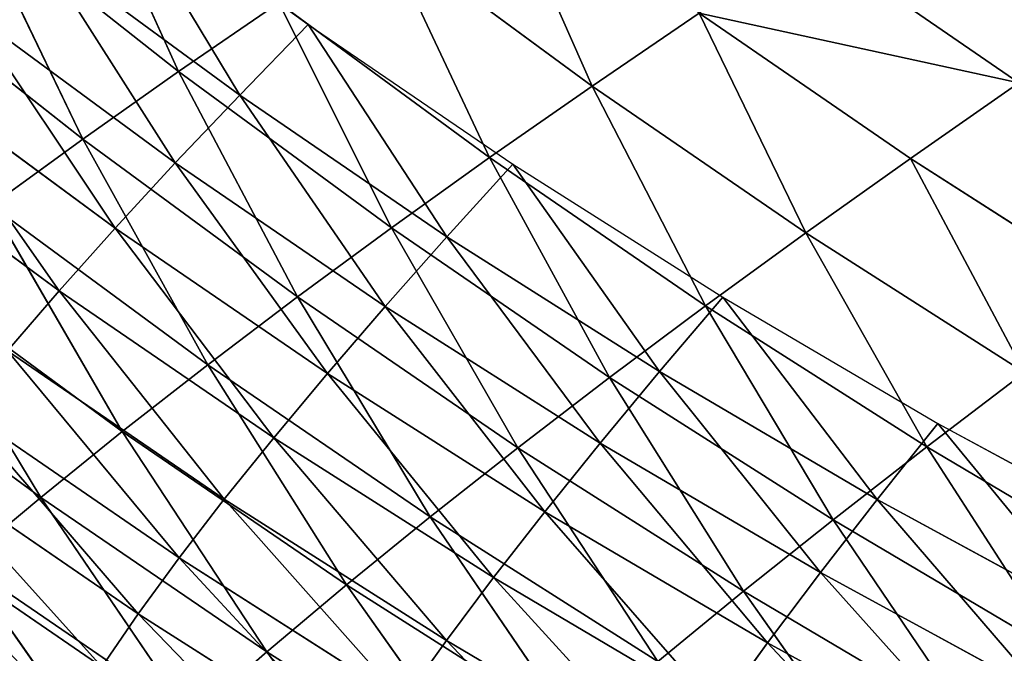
# Model space of a CAD drawing. Extents: x 0 to 605, y 0 to 400.
# Tile 51 of 256: x 82 to 105, y 48 to 63. Entities that reach past the tile are written whole.
import ezdxf

# ---------------------------------------------------------------- set-up
doc = ezdxf.new("R2010")
doc.units = 0
doc.header["$LTSCALE"] = 25.4
doc.layers.get('0').update_dxf_attribs({"linetype": 'CONTINUOUS'})

# ---------------------------------------------------------------- blocks, each defined once
blk = doc.blocks.new('ATLANTA610_-_S_STL')
at = {"color": 0}
for p, q in [((84.989, 115.994, 355.108), (81.383, 111.558, 349.976)), ((84.989, 115.994, 355.108), (81.383, 111.558, 349.976)), ((86.671, 111.598, 353.595), (81.383, 111.558, 349.976)), ((86.671, 111.598, 353.595), (81.383, 111.558, 349.976)), ((83.186, 107.239, 348.468), (81.383, 111.558, 349.976)), ((83.186, 107.239, 348.468), (81.383, 111.558, 349.976)), ((86.671, 111.598, 353.595), (83.186, 107.239, 348.468)), ((86.671, 111.598, 353.595), (83.186, 107.239, 348.468)), ((88.436, 107.298, 352.06), (86.671, 111.598, 353.595)), ((88.436, 107.298, 352.06), (86.671, 111.598, 353.595)), ((92.087, 111.639, 357.036), (88.436, 107.298, 352.06)), ((92.087, 111.639, 357.036), (88.436, 107.298, 352.06)), ((88.436, 107.298, 352.06), (83.186, 107.239, 348.468)), ((88.436, 107.298, 352.06), (83.186, 107.239, 348.468)), ((88.436, 107.298, 352.06), (85.079, 103.021, 346.939)), ((88.436, 107.298, 352.06), (85.079, 103.021, 346.939)), ((93.811, 107.358, 355.477), (88.436, 107.298, 352.06)), ((93.811, 107.358, 355.477), (88.436, 107.298, 352.06)), ((90.288, 103.098, 350.502), (88.436, 107.298, 352.06)), ((90.288, 103.098, 350.502), (88.436, 107.298, 352.06)), ((93.811, 107.358, 355.477), (90.288, 103.098, 350.502)), ((93.811, 107.358, 355.477), (90.288, 103.098, 350.502)), ((83.186, 107.239, 348.468), (78.07, 107.181, 344.706)), ((83.186, 107.239, 348.468), (78.07, 107.181, 344.706)), ((83.186, 107.239, 348.468), (80.003, 102.947, 343.206)), ((83.186, 107.239, 348.468), (80.003, 102.947, 343.206)), ((85.079, 103.021, 346.939), (83.186, 107.239, 348.468)), ((85.079, 103.021, 346.939), (83.186, 107.239, 348.468)), ((95.621, 103.176, 353.894), (90.288, 103.098, 350.502)), ((95.621, 103.176, 353.894), (90.288, 103.098, 350.502)), ((95.621, 103.176, 353.894), (92.231, 99.003, 348.92)), ((95.621, 103.176, 353.894), (92.231, 99.003, 348.92)), ((85.079, 103.021, 346.939), (80.003, 102.947, 343.206)), ((85.079, 103.021, 346.939), (80.003, 102.947, 343.206)), ((85.079, 103.021, 346.939), (82.032, 98.82, 341.684)), ((85.079, 103.021, 346.939), (82.032, 98.82, 341.684)), ((90.288, 103.098, 350.502), (85.079, 103.021, 346.939)), ((90.288, 103.098, 350.502), (85.079, 103.021, 346.939)), ((87.066, 98.91, 345.385), (85.079, 103.021, 346.939)), ((87.066, 98.91, 345.385), (85.079, 103.021, 346.939)), ((90.288, 103.098, 350.502), (87.066, 98.91, 345.385)), ((90.288, 103.098, 350.502), (87.066, 98.91, 345.385)), ((92.231, 99.003, 348.92), (90.288, 103.098, 350.502)), ((92.231, 99.003, 348.92), (90.288, 103.098, 350.502)), ((97.519, 99.097, 352.285), (92.231, 99.003, 348.92)), ((97.519, 99.097, 352.285), (92.231, 99.003, 348.92)), ((97.519, 99.097, 352.285), (94.268, 95.018, 347.312)), ((97.519, 99.097, 352.285), (94.268, 95.018, 347.312)), ((99.509, 95.128, 350.65), (97.519, 99.097, 352.285)), ((99.509, 95.128, 350.65), (97.519, 99.097, 352.285)), ((102.923, 99.194, 355.476), (99.509, 95.128, 350.65)), ((102.923, 99.194, 355.476), (99.509, 95.128, 350.65)), ((87.066, 98.91, 345.385), (82.032, 98.82, 341.684)), ((87.066, 98.91, 345.385), (82.032, 98.82, 341.684)), ((87.066, 98.91, 345.385), (84.159, 94.807, 340.138)), ((87.066, 98.91, 345.385), (84.159, 94.807, 340.138)), ((92.231, 99.003, 348.92), (87.066, 98.91, 345.385)), ((92.231, 99.003, 348.92), (87.066, 98.91, 345.385)), ((89.149, 94.911, 343.807), (87.066, 98.91, 345.385)), ((89.149, 94.911, 343.807), (87.066, 98.91, 345.385)), ((92.231, 99.003, 348.92), (89.149, 94.911, 343.807)), ((92.231, 99.003, 348.92), (89.149, 94.911, 343.807)), ((94.268, 95.018, 347.312), (92.231, 99.003, 348.92)), ((94.268, 95.018, 347.312), (92.231, 99.003, 348.92)), ((82.032, 98.82, 341.684), (84.159, 94.807, 340.138)), ((82.032, 98.82, 341.684), (84.159, 94.807, 340.138)), ((104.864, 95.24, 353.817), (99.509, 95.128, 350.65)), ((104.864, 95.24, 353.817), (99.509, 95.128, 350.65)), ((94.268, 95.018, 347.312), (89.149, 94.911, 343.807)), ((94.268, 95.018, 347.312), (89.149, 94.911, 343.807)), ((94.268, 95.018, 347.312), (91.331, 91.03, 342.202)), ((94.268, 95.018, 347.312), (91.331, 91.03, 342.202)), ((99.509, 95.128, 350.65), (94.268, 95.018, 347.312)), ((99.509, 95.128, 350.65), (94.268, 95.018, 347.312)), ((96.401, 91.15, 345.677), (94.268, 95.018, 347.312)), ((96.401, 91.15, 345.677), (94.268, 95.018, 347.312)), ((99.509, 95.128, 350.65), (96.401, 91.15, 345.677)), ((99.509, 95.128, 350.65), (96.401, 91.15, 345.677)), ((101.592, 91.273, 348.987), (99.509, 95.128, 350.65)), ((101.592, 91.273, 348.987), (99.509, 95.128, 350.65)), ((84.159, 94.807, 340.138), (79.307, 94.706, 336.31)), ((84.159, 94.807, 340.138), (79.307, 94.706, 336.31)), ((84.159, 94.807, 340.138), (81.581, 90.8, 334.775)), ((84.159, 94.807, 340.138), (81.581, 90.8, 334.775)), ((89.149, 94.911, 343.807), (84.159, 94.807, 340.138)), ((89.149, 94.911, 343.807), (84.159, 94.807, 340.138)), ((84.159, 94.807, 340.138), (86.388, 90.913, 338.567)), ((84.159, 94.807, 340.138), (86.388, 90.913, 338.567)), ((89.149, 94.911, 343.807), (86.388, 90.913, 338.567)), ((89.149, 94.911, 343.807), (86.388, 90.913, 338.567)), ((91.331, 91.03, 342.202), (89.149, 94.911, 343.807)), ((91.331, 91.03, 342.202), (89.149, 94.911, 343.807)), ((106.895, 91.4, 352.127), (101.592, 91.273, 348.987)), ((106.895, 91.4, 352.127), (101.592, 91.273, 348.987)), ((96.401, 91.15, 345.677), (91.331, 91.03, 342.202)), ((96.401, 91.15, 345.677), (91.331, 91.03, 342.202)), ((96.401, 91.15, 345.677), (93.612, 87.272, 340.569)), ((96.401, 91.15, 345.677), (93.612, 87.272, 340.569)), ((101.592, 91.273, 348.987), (96.401, 91.15, 345.677)), ((101.592, 91.273, 348.987), (96.401, 91.15, 345.677)), ((98.632, 87.404, 344.012), (96.401, 91.15, 345.677)), ((98.632, 87.404, 344.012), (96.401, 91.15, 345.677)), ((103.77, 87.539, 347.293), (101.592, 91.273, 348.987)), ((103.77, 87.539, 347.293), (101.592, 91.273, 348.987)), ((86.388, 90.913, 338.567), (81.581, 90.8, 334.775)), ((86.388, 90.913, 338.567), (81.581, 90.8, 334.775)), ((86.388, 90.913, 338.567), (83.959, 87.022, 333.213)), ((86.388, 90.913, 338.567), (83.959, 87.022, 333.213)), ((91.331, 91.03, 342.202), (86.388, 90.913, 338.567)), ((91.331, 91.03, 342.202), (86.388, 90.913, 338.567)), ((86.388, 90.913, 338.567), (88.719, 87.145, 336.968)), ((86.388, 90.913, 338.567), (88.719, 87.145, 336.968)), ((91.331, 91.03, 342.202), (88.719, 87.145, 336.968)), ((91.331, 91.03, 342.202), (88.719, 87.145, 336.968)), ((93.612, 87.272, 340.569), (91.331, 91.03, 342.202)), ((93.612, 87.272, 340.569), (91.331, 91.03, 342.202)), ((109.019, 87.678, 350.407), (103.77, 87.539, 347.293)), ((109.019, 87.678, 350.407), (103.77, 87.539, 347.293)), ((98.632, 87.404, 344.012), (93.612, 87.272, 340.569)), ((98.632, 87.404, 344.012), (93.612, 87.272, 340.569)), ((103.77, 87.539, 347.293), (98.632, 87.404, 344.012)), ((103.77, 87.539, 347.293), (98.632, 87.404, 344.012)), ((100.961, 83.787, 342.317), (98.632, 87.404, 344.012)), ((100.961, 83.787, 342.317), (98.632, 87.404, 344.012)), ((106.044, 83.932, 345.567), (103.77, 87.539, 347.293)), ((106.044, 83.932, 345.567), (103.77, 87.539, 347.293)), ((93.612, 87.272, 340.569), (88.719, 87.145, 336.968)), ((93.612, 87.272, 340.569), (88.719, 87.145, 336.968)), ((95.995, 83.646, 338.907), (93.612, 87.272, 340.569)), ((95.995, 83.646, 338.907), (93.612, 87.272, 340.569)), ((100.961, 83.787, 342.317), (95.995, 83.646, 338.907)), ((100.961, 83.787, 342.317), (95.995, 83.646, 338.907)), ((106.044, 83.932, 345.567), (100.961, 83.787, 342.317)), ((106.044, 83.932, 345.567), (100.961, 83.787, 342.317)), ((103.389, 80.303, 340.589), (100.961, 83.787, 342.317)), ((103.389, 80.303, 340.589), (100.961, 83.787, 342.317)), ((95.995, 83.646, 338.907), (91.154, 83.509, 335.341)), ((95.995, 83.646, 338.907), (91.154, 83.509, 335.341)), ((98.479, 80.154, 337.214), (95.995, 83.646, 338.907)), ((98.479, 80.154, 337.214), (95.995, 83.646, 338.907)), ((103.389, 80.303, 340.589), (98.479, 80.154, 337.214)), ((103.389, 80.303, 340.589), (98.479, 80.154, 337.214)), ((108.414, 80.457, 343.808), (103.389, 80.303, 340.589)), ((108.414, 80.457, 343.808), (103.389, 80.303, 340.589)), ((105.91, 76.958, 338.829), (103.389, 80.303, 340.589)), ((105.91, 76.958, 338.829), (103.389, 80.303, 340.589)), ((105.91, 76.958, 338.829), (101.059, 76.802, 335.488)), ((105.91, 76.958, 338.829), (101.059, 76.802, 335.488)), ((84.601, 58.171, 352.403), (79.431, 58.168, 348.857)), ((84.601, 58.171, 352.403), (79.431, 58.168, 348.857)), ((85.449, 50.749, 351.172), (84.601, 58.171, 352.403)), ((85.449, 50.749, 351.172), (84.601, 58.171, 352.403)), ((85.449, 50.749, 351.172), (80.322, 50.747, 347.655)), ((85.449, 50.749, 351.172), (80.322, 50.747, 347.655)), ((90.702, 50.752, 354.521), (85.449, 50.749, 351.172)), ((90.702, 50.752, 354.521), (85.449, 50.749, 351.172)), ((86.399, 43.365, 349.874), (85.449, 50.749, 351.172)), ((86.399, 43.365, 349.874), (85.449, 50.749, 351.172)), ((86.399, 43.365, 349.874), (81.317, 43.363, 346.389)), ((86.399, 43.365, 349.874), (81.317, 43.363, 346.389)), ((91.607, 43.368, 353.193), (86.399, 43.365, 349.874)), ((91.607, 43.368, 353.193), (86.399, 43.365, 349.874)), ((87.449, 36.023, 348.509), (86.399, 43.365, 349.874)), ((87.449, 36.023, 348.509), (86.399, 43.365, 349.874)), ((92.608, 36.026, 351.796), (91.607, 43.368, 353.193)), ((92.608, 36.026, 351.796), (91.607, 43.368, 353.193)), ((87.449, 36.023, 348.509), (82.414, 36.02, 345.058)), ((87.449, 36.023, 348.509), (82.414, 36.02, 345.058)), ((83.613, 28.723, 343.665), (82.414, 36.02, 345.058)), ((83.613, 28.723, 343.665), (82.414, 36.02, 345.058)), ((92.608, 36.026, 351.796), (87.449, 36.023, 348.509)), ((92.608, 36.026, 351.796), (87.449, 36.023, 348.509)), ((88.598, 28.725, 347.079), (87.449, 36.023, 348.509)), ((88.598, 28.725, 347.079), (87.449, 36.023, 348.509)), ((97.886, 36.029, 354.915), (92.608, 36.026, 351.796)), ((97.886, 36.029, 354.915), (92.608, 36.026, 351.796)), ((93.706, 28.728, 350.332), (92.608, 36.026, 351.796)), ((93.706, 28.728, 350.332), (92.608, 36.026, 351.796)), ((83.613, 28.723, 343.665), (78.76, 28.721, 340.093)), ((83.613, 28.723, 343.665), (78.76, 28.721, 340.093)), ((88.598, 28.725, 347.079), (83.613, 28.723, 343.665)), ((88.598, 28.725, 347.079), (83.613, 28.723, 343.665)), ((84.913, 21.475, 342.209), (83.613, 28.723, 343.665)), ((84.913, 21.475, 342.209), (83.613, 28.723, 343.665)), ((93.706, 28.728, 350.332), (88.598, 28.725, 347.079)), ((93.706, 28.728, 350.332), (88.598, 28.725, 347.079)), ((89.844, 21.477, 345.585), (88.598, 28.725, 347.079)), ((89.844, 21.477, 345.585), (88.598, 28.725, 347.079)), ((98.932, 28.731, 353.418), (93.706, 28.728, 350.332)), ((98.932, 28.731, 353.418), (93.706, 28.728, 350.332)), ((94.899, 21.479, 348.8), (93.706, 28.728, 350.332)), ((94.899, 21.479, 348.8), (93.706, 28.728, 350.332)), ((100.071, 21.482, 351.852), (98.932, 28.731, 353.418)), ((100.071, 21.482, 351.852), (98.932, 28.731, 353.418)), ((84.913, 21.475, 342.209), (80.112, 21.473, 338.678)), ((84.913, 21.475, 342.209), (80.112, 21.473, 338.678)), ((89.844, 21.477, 345.585), (84.913, 21.475, 342.209)), ((89.844, 21.477, 345.585), (84.913, 21.475, 342.209)), ((86.31, 14.28, 340.692), (84.913, 21.475, 342.209)), ((86.31, 14.28, 340.692), (84.913, 21.475, 342.209)), ((94.899, 21.479, 348.8), (89.844, 21.477, 345.585)), ((94.899, 21.479, 348.8), (89.844, 21.477, 345.585)), ((91.186, 14.282, 344.027), (89.844, 21.477, 345.585)), ((91.186, 14.282, 344.027), (89.844, 21.477, 345.585)), ((100.071, 21.482, 351.852), (94.899, 21.479, 348.8)), ((100.071, 21.482, 351.852), (94.899, 21.479, 348.8)), ((96.184, 14.283, 347.203), (94.899, 21.479, 348.8)), ((96.184, 14.283, 347.203), (94.899, 21.479, 348.8)), ((105.354, 21.485, 354.735), (100.071, 21.482, 351.852)), ((105.354, 21.485, 354.735), (100.071, 21.482, 351.852)), ((101.3, 14.285, 350.217), (100.071, 21.482, 351.852)), ((101.3, 14.285, 350.217), (100.071, 21.482, 351.852)), ((86.31, 14.28, 340.692), (81.565, 14.279, 337.204)), ((86.31, 14.28, 340.692), (81.565, 14.279, 337.204)), ((91.186, 14.282, 344.027), (86.31, 14.28, 340.692)), ((91.186, 14.282, 344.027), (86.31, 14.28, 340.692)), ((87.806, 7.142, 339.115), (86.31, 14.28, 340.692)), ((87.806, 7.142, 339.115), (86.31, 14.28, 340.692)), ((96.184, 14.283, 347.203), (91.186, 14.282, 344.027)), ((96.184, 14.283, 347.203), (91.186, 14.282, 344.027)), ((92.623, 7.143, 342.406), (91.186, 14.282, 344.027)), ((92.623, 7.143, 342.406), (91.186, 14.282, 344.027)), ((101.3, 14.285, 350.217), (96.184, 14.283, 347.203)), ((101.3, 14.285, 350.217), (96.184, 14.283, 347.203)), ((97.563, 7.144, 345.541), (96.184, 14.283, 347.203)), ((97.563, 7.144, 345.541), (96.184, 14.283, 347.203)), ((106.526, 14.288, 353.065), (101.3, 14.285, 350.217)), ((106.526, 14.288, 353.065), (101.3, 14.285, 350.217)), ((102.619, 7.146, 348.515), (101.3, 14.285, 350.217)), ((102.619, 7.146, 348.515), (101.3, 14.285, 350.217)), ((87.806, 7.142, 339.115), (83.118, 7.142, 335.671)), ((87.806, 7.142, 339.115), (83.118, 7.142, 335.671)), ((92.623, 7.143, 342.406), (87.806, 7.142, 339.115)), ((92.623, 7.143, 342.406), (87.806, 7.142, 339.115)), ((89.397, 0.066, 337.477), (87.806, 7.142, 339.115)), ((89.397, 0.066, 337.477), (87.806, 7.142, 339.115)), ((97.563, 7.144, 345.541), (92.623, 7.143, 342.406)), ((97.563, 7.144, 345.541), (92.623, 7.143, 342.406)), ((94.154, 0.066, 340.723), (92.623, 7.143, 342.406)), ((94.154, 0.066, 340.723), (92.623, 7.143, 342.406)), ((102.619, 7.146, 348.515), (97.563, 7.144, 345.541)), ((102.619, 7.146, 348.515), (97.563, 7.144, 345.541)), ((99.032, 0.066, 343.814), (97.563, 7.144, 345.541)), ((99.032, 0.066, 343.814), (97.563, 7.144, 345.541)), ((107.786, 7.147, 351.326), (102.619, 7.146, 348.515)), ((107.786, 7.147, 351.326), (102.619, 7.146, 348.515)), ((104.026, 0.066, 346.747), (102.619, 7.146, 348.515)), ((104.026, 0.066, 346.747), (102.619, 7.146, 348.515)), ((84.77, 0.066, 334.081), (89.397, 0.066, 337.477)), ((89.397, 0.066, 337.477), (94.154, 0.066, 340.723)), ((94.154, 0.066, 340.723), (99.032, 0.066, 343.814)), ((99.032, 0.066, 343.814), (104.026, 0.066, 346.747)), ((104.026, 0.066, 346.747), (109.131, 0.066, 349.518))]:
    blk.add_line(p, q, dxfattribs=at)
mesh = blk.add_polyface(dxfattribs=at)
corners = [(83.658, 118.723, 355.796), (79.665, 115.975, 351.464), (79.083, 118.724, 352.67)]
mesh.append_faces([[corners[k] for k in face] for face in [(0, 1, 2)]], dxfattribs={"color": 0})
mesh = blk.add_polyface(dxfattribs=at)
corners = [(84.989, 115.994, 355.108), (79.665, 115.975, 351.464), (83.658, 118.723, 355.796)]
mesh.append_faces([[corners[k] for k in face] for face in [(0, 1, 2)]], dxfattribs={"color": 0})
mesh = blk.add_polyface(dxfattribs=at)
corners = [(84.989, 115.994, 355.108), (81.383, 111.558, 349.976), (79.665, 115.975, 351.464)]
mesh.append_faces([[corners[k] for k in face] for face in [(0, 1, 2)]], dxfattribs={"color": 0})
mesh = blk.add_polyface(dxfattribs=at)
corners = [(86.671, 111.598, 353.595), (81.383, 111.558, 349.976), (84.989, 115.994, 355.108)]
mesh.append_faces([[corners[k] for k in face] for face in [(0, 1, 2)]], dxfattribs={"color": 0})
mesh = blk.add_polyface(dxfattribs=at)
corners = [(83.186, 107.239, 348.468), (78.07, 107.181, 344.706), (81.383, 111.558, 349.976)]
mesh.append_faces([[corners[k] for k in face] for face in [(0, 1, 2)]], dxfattribs={"color": 0})
mesh = blk.add_polyface(dxfattribs=at)
corners = [(86.671, 111.598, 353.595), (83.186, 107.239, 348.468), (81.383, 111.558, 349.976)]
mesh.append_faces([[corners[k] for k in face] for face in [(0, 1, 2)]], dxfattribs={"color": 0})
mesh = blk.add_polyface(dxfattribs=at)
corners = [(88.436, 107.298, 352.06), (83.186, 107.239, 348.468), (86.671, 111.598, 353.595)]
mesh.append_faces([[corners[k] for k in face] for face in [(0, 1, 2)]], dxfattribs={"color": 0})
mesh = blk.add_polyface(dxfattribs=at)
corners = [(92.087, 111.639, 357.036), (88.436, 107.298, 352.06), (86.671, 111.598, 353.595)]
mesh.append_faces([[corners[k] for k in face] for face in [(0, 1, 2)]], dxfattribs={"color": 0})
mesh = blk.add_polyface(dxfattribs=at)
corners = [(93.811, 107.358, 355.477), (88.436, 107.298, 352.06), (92.087, 111.639, 357.036)]
mesh.append_faces([[corners[k] for k in face] for face in [(0, 1, 2)]], dxfattribs={"color": 0})
mesh = blk.add_polyface(dxfattribs=at)
corners = [(88.436, 107.298, 352.06), (85.079, 103.021, 346.939), (83.186, 107.239, 348.468)]
mesh.append_faces([[corners[k] for k in face] for face in [(0, 1, 2)]], dxfattribs={"color": 0})
mesh = blk.add_polyface(dxfattribs=at)
corners = [(90.288, 103.098, 350.502), (85.079, 103.021, 346.939), (88.436, 107.298, 352.06)]
mesh.append_faces([[corners[k] for k in face] for face in [(0, 1, 2)]], dxfattribs={"color": 0})
mesh = blk.add_polyface(dxfattribs=at)
corners = [(93.811, 107.358, 355.477), (90.288, 103.098, 350.502), (88.436, 107.298, 352.06)]
mesh.append_faces([[corners[k] for k in face] for face in [(0, 1, 2)]], dxfattribs={"color": 0})
mesh = blk.add_polyface(dxfattribs=at)
corners = [(95.621, 103.176, 353.894), (90.288, 103.098, 350.502), (93.811, 107.358, 355.477)]
mesh.append_faces([[corners[k] for k in face] for face in [(0, 1, 2)]], dxfattribs={"color": 0})
mesh = blk.add_polyface(dxfattribs=at)
corners = [(83.186, 107.239, 348.468), (80.003, 102.947, 343.206), (78.07, 107.181, 344.706)]
mesh.append_faces([[corners[k] for k in face] for face in [(0, 1, 2)]], dxfattribs={"color": 0})
mesh = blk.add_polyface(dxfattribs=at)
corners = [(85.079, 103.021, 346.939), (80.003, 102.947, 343.206), (83.186, 107.239, 348.468)]
mesh.append_faces([[corners[k] for k in face] for face in [(0, 1, 2)]], dxfattribs={"color": 0})
mesh = blk.add_polyface(dxfattribs=at)
corners = [(95.621, 103.176, 353.894), (92.231, 99.003, 348.92), (90.288, 103.098, 350.502)]
mesh.append_faces([[corners[k] for k in face] for face in [(0, 1, 2)]], dxfattribs={"color": 0})
mesh = blk.add_polyface(dxfattribs=at)
corners = [(97.519, 99.097, 352.285), (92.231, 99.003, 348.92), (95.621, 103.176, 353.894)]
mesh.append_faces([[corners[k] for k in face] for face in [(0, 1, 2)]], dxfattribs={"color": 0})
mesh = blk.add_polyface(dxfattribs=at)
corners = [(85.079, 103.021, 346.939), (82.032, 98.82, 341.684), (80.003, 102.947, 343.206)]
mesh.append_faces([[corners[k] for k in face] for face in [(0, 1, 2)]], dxfattribs={"color": 0})
mesh = blk.add_polyface(dxfattribs=at)
corners = [(87.066, 98.91, 345.385), (82.032, 98.82, 341.684), (85.079, 103.021, 346.939)]
mesh.append_faces([[corners[k] for k in face] for face in [(0, 1, 2)]], dxfattribs={"color": 0})
mesh = blk.add_polyface(dxfattribs=at)
corners = [(90.288, 103.098, 350.502), (87.066, 98.91, 345.385), (85.079, 103.021, 346.939)]
mesh.append_faces([[corners[k] for k in face] for face in [(0, 1, 2)]], dxfattribs={"color": 0})
mesh = blk.add_polyface(dxfattribs=at)
corners = [(92.231, 99.003, 348.92), (87.066, 98.91, 345.385), (90.288, 103.098, 350.502)]
mesh.append_faces([[corners[k] for k in face] for face in [(0, 1, 2)]], dxfattribs={"color": 0})
mesh = blk.add_polyface(dxfattribs=at)
corners = [(97.519, 99.097, 352.285), (94.268, 95.018, 347.312), (92.231, 99.003, 348.92)]
mesh.append_faces([[corners[k] for k in face] for face in [(0, 1, 2)]], dxfattribs={"color": 0})
mesh = blk.add_polyface(dxfattribs=at)
corners = [(99.509, 95.128, 350.65), (94.268, 95.018, 347.312), (97.519, 99.097, 352.285)]
mesh.append_faces([[corners[k] for k in face] for face in [(0, 1, 2)]], dxfattribs={"color": 0})
mesh = blk.add_polyface(dxfattribs=at)
corners = [(102.923, 99.194, 355.476), (99.509, 95.128, 350.65), (97.519, 99.097, 352.285)]
mesh.append_faces([[corners[k] for k in face] for face in [(0, 1, 2)]], dxfattribs={"color": 0})
mesh = blk.add_polyface(dxfattribs=at)
corners = [(104.864, 95.24, 353.817), (99.509, 95.128, 350.65), (102.923, 99.194, 355.476)]
mesh.append_faces([[corners[k] for k in face] for face in [(0, 1, 2)]], dxfattribs={"color": 0})
mesh = blk.add_polyface(dxfattribs=at)
corners = [(87.066, 98.91, 345.385), (84.159, 94.807, 340.138), (82.032, 98.82, 341.684)]
mesh.append_faces([[corners[k] for k in face] for face in [(0, 1, 2)]], dxfattribs={"color": 0})
mesh = blk.add_polyface(dxfattribs=at)
corners = [(89.149, 94.911, 343.807), (84.159, 94.807, 340.138), (87.066, 98.91, 345.385)]
mesh.append_faces([[corners[k] for k in face] for face in [(0, 1, 2)]], dxfattribs={"color": 0})
mesh = blk.add_polyface(dxfattribs=at)
corners = [(92.231, 99.003, 348.92), (89.149, 94.911, 343.807), (87.066, 98.91, 345.385)]
mesh.append_faces([[corners[k] for k in face] for face in [(0, 1, 2)]], dxfattribs={"color": 0})
mesh = blk.add_polyface(dxfattribs=at)
corners = [(94.268, 95.018, 347.312), (89.149, 94.911, 343.807), (92.231, 99.003, 348.92)]
mesh.append_faces([[corners[k] for k in face] for face in [(0, 1, 2)]], dxfattribs={"color": 0})
mesh = blk.add_polyface(dxfattribs=at)
corners = [(84.159, 94.807, 340.138), (79.307, 94.706, 336.31), (82.032, 98.82, 341.684)]
mesh.append_faces([[corners[k] for k in face] for face in [(0, 1, 2)]], dxfattribs={"color": 0})
mesh = blk.add_polyface(dxfattribs=at)
corners = [(104.864, 95.24, 353.817), (101.592, 91.273, 348.987), (99.509, 95.128, 350.65), (106.895, 91.4, 352.127)]
mesh.append_faces([[corners[k] for k in face] for face in [(0, 1, 2), (1, 0, 3)]], dxfattribs={"vtx0": -1, "color": 0})
mesh = blk.add_polyface(dxfattribs=at)
corners = [(94.268, 95.018, 347.312), (91.331, 91.03, 342.202), (89.149, 94.911, 343.807)]
mesh.append_faces([[corners[k] for k in face] for face in [(0, 1, 2)]], dxfattribs={"color": 0})
mesh = blk.add_polyface(dxfattribs=at)
corners = [(96.401, 91.15, 345.677), (91.331, 91.03, 342.202), (94.268, 95.018, 347.312)]
mesh.append_faces([[corners[k] for k in face] for face in [(0, 1, 2)]], dxfattribs={"color": 0})
mesh = blk.add_polyface(dxfattribs=at)
corners = [(99.509, 95.128, 350.65), (96.401, 91.15, 345.677), (94.268, 95.018, 347.312)]
mesh.append_faces([[corners[k] for k in face] for face in [(0, 1, 2)]], dxfattribs={"color": 0})
mesh = blk.add_polyface(dxfattribs=at)
corners = [(101.592, 91.273, 348.987), (96.401, 91.15, 345.677), (99.509, 95.128, 350.65)]
mesh.append_faces([[corners[k] for k in face] for face in [(0, 1, 2)]], dxfattribs={"color": 0})
mesh = blk.add_polyface(dxfattribs=at)
corners = [(84.159, 94.807, 340.138), (81.581, 90.8, 334.775), (79.307, 94.706, 336.31)]
mesh.append_faces([[corners[k] for k in face] for face in [(0, 1, 2)]], dxfattribs={"color": 0})
mesh = blk.add_polyface(dxfattribs=at)
corners = [(86.388, 90.913, 338.567), (81.581, 90.8, 334.775), (84.159, 94.807, 340.138)]
mesh.append_faces([[corners[k] for k in face] for face in [(0, 1, 2)]], dxfattribs={"color": 0})
mesh = blk.add_polyface(dxfattribs=at)
corners = [(89.149, 94.911, 343.807), (86.388, 90.913, 338.567), (84.159, 94.807, 340.138)]
mesh.append_faces([[corners[k] for k in face] for face in [(0, 1, 2)]], dxfattribs={"color": 0})
mesh = blk.add_polyface(dxfattribs=at)
corners = [(91.331, 91.03, 342.202), (86.388, 90.913, 338.567), (89.149, 94.911, 343.807)]
mesh.append_faces([[corners[k] for k in face] for face in [(0, 1, 2)]], dxfattribs={"color": 0})
mesh = blk.add_polyface(dxfattribs=at)
corners = [(106.895, 91.4, 352.127), (103.77, 87.539, 347.293), (101.592, 91.273, 348.987), (109.019, 87.678, 350.407)]
mesh.append_faces([[corners[k] for k in face] for face in [(0, 1, 2), (1, 0, 3)]], dxfattribs={"vtx0": -1, "color": 0})
mesh = blk.add_polyface(dxfattribs=at)
corners = [(96.401, 91.15, 345.677), (93.612, 87.272, 340.569), (91.331, 91.03, 342.202)]
mesh.append_faces([[corners[k] for k in face] for face in [(0, 1, 2)]], dxfattribs={"color": 0})
mesh = blk.add_polyface(dxfattribs=at)
corners = [(98.632, 87.404, 344.012), (93.612, 87.272, 340.569), (96.401, 91.15, 345.677)]
mesh.append_faces([[corners[k] for k in face] for face in [(0, 1, 2)]], dxfattribs={"color": 0})
mesh = blk.add_polyface(dxfattribs=at)
corners = [(101.592, 91.273, 348.987), (98.632, 87.404, 344.012), (96.401, 91.15, 345.677), (103.77, 87.539, 347.293)]
mesh.append_faces([[corners[k] for k in face] for face in [(0, 1, 2), (1, 0, 3)]], dxfattribs={"vtx0": -1, "color": 0})
mesh = blk.add_polyface(dxfattribs=at)
corners = [(86.388, 90.913, 338.567), (83.959, 87.022, 333.213), (81.581, 90.8, 334.775)]
mesh.append_faces([[corners[k] for k in face] for face in [(0, 1, 2)]], dxfattribs={"color": 0})
mesh = blk.add_polyface(dxfattribs=at)
corners = [(88.719, 87.145, 336.968), (83.959, 87.022, 333.213), (86.388, 90.913, 338.567)]
mesh.append_faces([[corners[k] for k in face] for face in [(0, 1, 2)]], dxfattribs={"color": 0})
mesh = blk.add_polyface(dxfattribs=at)
corners = [(91.331, 91.03, 342.202), (88.719, 87.145, 336.968), (86.388, 90.913, 338.567)]
mesh.append_faces([[corners[k] for k in face] for face in [(0, 1, 2)]], dxfattribs={"color": 0})
mesh = blk.add_polyface(dxfattribs=at)
corners = [(93.612, 87.272, 340.569), (88.719, 87.145, 336.968), (91.331, 91.03, 342.202)]
mesh.append_faces([[corners[k] for k in face] for face in [(0, 1, 2)]], dxfattribs={"color": 0})
mesh = blk.add_polyface(dxfattribs=at)
corners = [(109.019, 87.678, 350.407), (106.044, 83.932, 345.567), (103.77, 87.539, 347.293), (111.236, 84.082, 348.653)]
mesh.append_faces([[corners[k] for k in face] for face in [(0, 1, 2), (1, 0, 3)]], dxfattribs={"vtx0": -1, "color": 0})
mesh = blk.add_polyface(dxfattribs=at)
corners = [(98.632, 87.404, 344.012), (95.995, 83.646, 338.907), (93.612, 87.272, 340.569), (100.961, 83.787, 342.317)]
mesh.append_faces([[corners[k] for k in face] for face in [(0, 1, 2), (1, 0, 3)]], dxfattribs={"vtx0": -1, "color": 0})
mesh = blk.add_polyface(dxfattribs=at)
corners = [(103.77, 87.539, 347.293), (100.961, 83.787, 342.317), (98.632, 87.404, 344.012), (106.044, 83.932, 345.567)]
mesh.append_faces([[corners[k] for k in face] for face in [(0, 1, 2), (1, 0, 3)]], dxfattribs={"vtx0": -1, "color": 0})
mesh = blk.add_polyface(dxfattribs=at)
corners = [(93.612, 87.272, 340.569), (91.154, 83.509, 335.341), (88.719, 87.145, 336.968), (95.995, 83.646, 338.907)]
mesh.append_faces([[corners[k] for k in face] for face in [(0, 1, 2), (1, 0, 3)]], dxfattribs={"vtx0": -1, "color": 0})
mesh = blk.add_polyface(dxfattribs=at)
corners = [(100.961, 83.787, 342.317), (98.479, 80.154, 337.214), (95.995, 83.646, 338.907), (103.389, 80.303, 340.589)]
mesh.append_faces([[corners[k] for k in face] for face in [(0, 1, 2), (1, 0, 3)]], dxfattribs={"vtx0": -1, "color": 0})
mesh = blk.add_polyface(dxfattribs=at)
corners = [(106.044, 83.932, 345.567), (103.389, 80.303, 340.589), (100.961, 83.787, 342.317), (108.414, 80.457, 343.808)]
mesh.append_faces([[corners[k] for k in face] for face in [(0, 1, 2), (1, 0, 3)]], dxfattribs={"vtx0": -1, "color": 0})
mesh = blk.add_polyface(dxfattribs=at)
corners = [(95.995, 83.646, 338.907), (93.691, 80.01, 333.685), (91.154, 83.509, 335.341), (98.479, 80.154, 337.214)]
mesh.append_faces([[corners[k] for k in face] for face in [(0, 1, 2), (1, 0, 3)]], dxfattribs={"vtx0": -1, "color": 0})
mesh = blk.add_polyface(dxfattribs=at)
corners = [(77.965, 73.107, 351.065), (82.671, 80.617, 355.69), (77.391, 80.615, 352.07), (83.211, 73.109, 354.663)]
mesh.append_faces([[corners[k] for k in face] for face in [(0, 1, 2), (1, 0, 3)]], dxfattribs={"vtx0": -1, "color": 0})
mesh = blk.add_polyface(dxfattribs=at)
corners = [(98.479, 80.154, 337.214), (105.91, 76.958, 338.829), (101.059, 76.802, 335.488), (103.389, 80.303, 340.589)]
mesh.append_faces([[corners[k] for k in face] for face in [(0, 1, 2), (1, 0, 3)]], dxfattribs={"vtx0": -1, "color": 0})
mesh = blk.add_polyface(dxfattribs=at)
corners = [(108.414, 80.457, 343.808), (105.91, 76.958, 338.829), (103.389, 80.303, 340.589), (110.875, 77.119, 342.015)]
mesh.append_faces([[corners[k] for k in face] for face in [(0, 1, 2), (1, 0, 3)]], dxfattribs={"vtx0": -1, "color": 0})
mesh = blk.add_polyface(dxfattribs=at)
corners = [(101.059, 76.802, 335.488), (108.52, 73.754, 337.035), (103.73, 73.594, 333.731), (105.91, 76.958, 338.829)]
mesh.append_faces([[corners[k] for k in face] for face in [(0, 1, 2), (1, 0, 3)]], dxfattribs={"vtx0": -1, "color": 0})
mesh = blk.add_polyface(dxfattribs=at)
corners = [(78.645, 65.623, 349.994), (83.211, 73.109, 354.663), (77.965, 73.107, 351.065), (83.855, 65.625, 353.567)]
mesh.append_faces([[corners[k] for k in face] for face in [(0, 1, 2), (1, 0, 3)]], dxfattribs={"vtx0": -1, "color": 0})
mesh = blk.add_polyface(dxfattribs=at)
corners = [(79.431, 58.168, 348.857), (83.855, 65.625, 353.567), (78.645, 65.623, 349.994), (84.601, 58.171, 352.403)]
mesh.append_faces([[corners[k] for k in face] for face in [(0, 1, 2), (1, 0, 3)]], dxfattribs={"vtx0": -1, "color": 0})
mesh = blk.add_polyface(dxfattribs=at)
corners = [(80.322, 50.747, 347.655), (84.601, 58.171, 352.403), (79.431, 58.168, 348.857), (85.449, 50.749, 351.172)]
mesh.append_faces([[corners[k] for k in face] for face in [(0, 1, 2), (1, 0, 3)]], dxfattribs={"vtx0": -1, "color": 0})
mesh = blk.add_polyface(dxfattribs=at)
corners = [(85.449, 50.749, 351.172), (89.896, 58.173, 355.78), (84.601, 58.171, 352.403), (90.702, 50.752, 354.521)]
mesh.append_faces([[corners[k] for k in face] for face in [(0, 1, 2), (1, 0, 3)]], dxfattribs={"vtx0": -1, "color": 0})
mesh = blk.add_polyface(dxfattribs=at)
corners = [(81.317, 43.363, 346.389), (85.449, 50.749, 351.172), (80.322, 50.747, 347.655), (86.399, 43.365, 349.874)]
mesh.append_faces([[corners[k] for k in face] for face in [(0, 1, 2), (1, 0, 3)]], dxfattribs={"vtx0": -1, "color": 0})
mesh = blk.add_polyface(dxfattribs=at)
corners = [(86.399, 43.365, 349.874), (90.702, 50.752, 354.521), (85.449, 50.749, 351.172), (91.607, 43.368, 353.193)]
mesh.append_faces([[corners[k] for k in face] for face in [(0, 1, 2), (1, 0, 3)]], dxfattribs={"vtx0": -1, "color": 0})
mesh = blk.add_polyface(dxfattribs=at)
corners = [(82.414, 36.02, 345.058), (86.399, 43.365, 349.874), (81.317, 43.363, 346.389), (87.449, 36.023, 348.509)]
mesh.append_faces([[corners[k] for k in face] for face in [(0, 1, 2), (1, 0, 3)]], dxfattribs={"vtx0": -1, "color": 0})
mesh = blk.add_polyface(dxfattribs=at)
corners = [(87.449, 36.023, 348.509), (91.607, 43.368, 353.193), (86.399, 43.365, 349.874), (92.608, 36.026, 351.796)]
mesh.append_faces([[corners[k] for k in face] for face in [(0, 1, 2), (1, 0, 3)]], dxfattribs={"vtx0": -1, "color": 0})
mesh = blk.add_polyface(dxfattribs=at)
corners = [(92.608, 36.026, 351.796), (96.932, 43.372, 356.342), (91.607, 43.368, 353.193), (97.886, 36.029, 354.915)]
mesh.append_faces([[corners[k] for k in face] for face in [(0, 1, 2), (1, 0, 3)]], dxfattribs={"vtx0": -1, "color": 0})
mesh = blk.add_polyface(dxfattribs=at)
corners = [(78.76, 28.721, 340.093), (82.414, 36.02, 345.058), (77.511, 36.018, 341.448), (83.613, 28.723, 343.665)]
mesh.append_faces([[corners[k] for k in face] for face in [(0, 1, 2), (1, 0, 3)]], dxfattribs={"vtx0": -1, "color": 0})
mesh = blk.add_polyface(dxfattribs=at)
corners = [(83.613, 28.723, 343.665), (87.449, 36.023, 348.509), (82.414, 36.02, 345.058), (88.598, 28.725, 347.079)]
mesh.append_faces([[corners[k] for k in face] for face in [(0, 1, 2), (1, 0, 3)]], dxfattribs={"vtx0": -1, "color": 0})
mesh = blk.add_polyface(dxfattribs=at)
corners = [(88.598, 28.725, 347.079), (92.608, 36.026, 351.796), (87.449, 36.023, 348.509), (93.706, 28.728, 350.332)]
mesh.append_faces([[corners[k] for k in face] for face in [(0, 1, 2), (1, 0, 3)]], dxfattribs={"vtx0": -1, "color": 0})
mesh = blk.add_polyface(dxfattribs=at)
corners = [(93.706, 28.728, 350.332), (97.886, 36.029, 354.915), (92.608, 36.026, 351.796), (98.932, 28.731, 353.418)]
mesh.append_faces([[corners[k] for k in face] for face in [(0, 1, 2), (1, 0, 3)]], dxfattribs={"vtx0": -1, "color": 0})
mesh = blk.add_polyface(dxfattribs=at)
corners = [(80.112, 21.473, 338.678), (83.613, 28.723, 343.665), (78.76, 28.721, 340.093), (84.913, 21.475, 342.209)]
mesh.append_faces([[corners[k] for k in face] for face in [(0, 1, 2), (1, 0, 3)]], dxfattribs={"vtx0": -1, "color": 0})
mesh = blk.add_polyface(dxfattribs=at)
corners = [(84.913, 21.475, 342.209), (88.598, 28.725, 347.079), (83.613, 28.723, 343.665), (89.844, 21.477, 345.585)]
mesh.append_faces([[corners[k] for k in face] for face in [(0, 1, 2), (1, 0, 3)]], dxfattribs={"vtx0": -1, "color": 0})
mesh = blk.add_polyface(dxfattribs=at)
corners = [(89.844, 21.477, 345.585), (93.706, 28.728, 350.332), (88.598, 28.725, 347.079), (94.899, 21.479, 348.8)]
mesh.append_faces([[corners[k] for k in face] for face in [(0, 1, 2), (1, 0, 3)]], dxfattribs={"vtx0": -1, "color": 0})
mesh = blk.add_polyface(dxfattribs=at)
corners = [(94.899, 21.479, 348.8), (98.932, 28.731, 353.418), (93.706, 28.728, 350.332), (100.071, 21.482, 351.852)]
mesh.append_faces([[corners[k] for k in face] for face in [(0, 1, 2), (1, 0, 3)]], dxfattribs={"vtx0": -1, "color": 0})
mesh = blk.add_polyface(dxfattribs=at)
corners = [(100.071, 21.482, 351.852), (104.269, 28.734, 356.334), (98.932, 28.731, 353.418), (105.354, 21.485, 354.735)]
mesh.append_faces([[corners[k] for k in face] for face in [(0, 1, 2), (1, 0, 3)]], dxfattribs={"vtx0": -1, "color": 0})
mesh = blk.add_polyface(dxfattribs=at)
corners = [(81.565, 14.279, 337.204), (84.913, 21.475, 342.209), (80.112, 21.473, 338.678), (86.31, 14.28, 340.692)]
mesh.append_faces([[corners[k] for k in face] for face in [(0, 1, 2), (1, 0, 3)]], dxfattribs={"vtx0": -1, "color": 0})
mesh = blk.add_polyface(dxfattribs=at)
corners = [(86.31, 14.28, 340.692), (89.844, 21.477, 345.585), (84.913, 21.475, 342.209), (91.186, 14.282, 344.027)]
mesh.append_faces([[corners[k] for k in face] for face in [(0, 1, 2), (1, 0, 3)]], dxfattribs={"vtx0": -1, "color": 0})
mesh = blk.add_polyface(dxfattribs=at)
corners = [(91.186, 14.282, 344.027), (94.899, 21.479, 348.8), (89.844, 21.477, 345.585), (96.184, 14.283, 347.203)]
mesh.append_faces([[corners[k] for k in face] for face in [(0, 1, 2), (1, 0, 3)]], dxfattribs={"vtx0": -1, "color": 0})
mesh = blk.add_polyface(dxfattribs=at)
corners = [(96.184, 14.283, 347.203), (100.071, 21.482, 351.852), (94.899, 21.479, 348.8), (101.3, 14.285, 350.217)]
mesh.append_faces([[corners[k] for k in face] for face in [(0, 1, 2), (1, 0, 3)]], dxfattribs={"vtx0": -1, "color": 0})
mesh = blk.add_polyface(dxfattribs=at)
corners = [(101.3, 14.285, 350.217), (105.354, 21.485, 354.735), (100.071, 21.482, 351.852), (106.526, 14.288, 353.065)]
mesh.append_faces([[corners[k] for k in face] for face in [(0, 1, 2), (1, 0, 3)]], dxfattribs={"vtx0": -1, "color": 0})
mesh = blk.add_polyface(dxfattribs=at)
corners = [(83.118, 7.142, 335.671), (86.31, 14.28, 340.692), (81.565, 14.279, 337.204), (87.806, 7.142, 339.115)]
mesh.append_faces([[corners[k] for k in face] for face in [(0, 1, 2), (1, 0, 3)]], dxfattribs={"vtx0": -1, "color": 0})
mesh = blk.add_polyface(dxfattribs=at)
corners = [(87.806, 7.142, 339.115), (91.186, 14.282, 344.027), (86.31, 14.28, 340.692), (92.623, 7.143, 342.406)]
mesh.append_faces([[corners[k] for k in face] for face in [(0, 1, 2), (1, 0, 3)]], dxfattribs={"vtx0": -1, "color": 0})
mesh = blk.add_polyface(dxfattribs=at)
corners = [(92.623, 7.143, 342.406), (96.184, 14.283, 347.203), (91.186, 14.282, 344.027), (97.563, 7.144, 345.541)]
mesh.append_faces([[corners[k] for k in face] for face in [(0, 1, 2), (1, 0, 3)]], dxfattribs={"vtx0": -1, "color": 0})
mesh = blk.add_polyface(dxfattribs=at)
corners = [(97.563, 7.144, 345.541), (101.3, 14.285, 350.217), (96.184, 14.283, 347.203), (102.619, 7.146, 348.515)]
mesh.append_faces([[corners[k] for k in face] for face in [(0, 1, 2), (1, 0, 3)]], dxfattribs={"vtx0": -1, "color": 0})
mesh = blk.add_polyface(dxfattribs=at)
corners = [(102.619, 7.146, 348.515), (106.526, 14.288, 353.065), (101.3, 14.285, 350.217), (107.786, 7.147, 351.326)]
mesh.append_faces([[corners[k] for k in face] for face in [(0, 1, 2), (1, 0, 3)]], dxfattribs={"vtx0": -1, "color": 0})
mesh = blk.add_polyface(dxfattribs=at)
corners = [(84.77, 0.066, 334.081), (87.806, 7.142, 339.115), (83.118, 7.142, 335.671), (89.397, 0.066, 337.477)]
mesh.append_faces([[corners[k] for k in face] for face in [(0, 1, 2), (1, 0, 3)]], dxfattribs={"vtx0": -1, "color": 0})
mesh = blk.add_polyface(dxfattribs=at)
corners = [(89.397, 0.066, 337.477), (92.623, 7.143, 342.406), (87.806, 7.142, 339.115), (94.154, 0.066, 340.723)]
mesh.append_faces([[corners[k] for k in face] for face in [(0, 1, 2), (1, 0, 3)]], dxfattribs={"vtx0": -1, "color": 0})
mesh = blk.add_polyface(dxfattribs=at)
corners = [(94.154, 0.066, 340.723), (97.563, 7.144, 345.541), (92.623, 7.143, 342.406), (99.032, 0.066, 343.814)]
mesh.append_faces([[corners[k] for k in face] for face in [(0, 1, 2), (1, 0, 3)]], dxfattribs={"vtx0": -1, "color": 0})
mesh = blk.add_polyface(dxfattribs=at)
corners = [(99.032, 0.066, 343.814), (102.619, 7.146, 348.515), (97.563, 7.144, 345.541), (104.026, 0.066, 346.747)]
mesh.append_faces([[corners[k] for k in face] for face in [(0, 1, 2), (1, 0, 3)]], dxfattribs={"vtx0": -1, "color": 0})
mesh = blk.add_polyface(dxfattribs=at)
corners = [(104.026, 0.066, 346.747), (107.786, 7.147, 351.326), (102.619, 7.146, 348.515), (109.131, 0.066, 349.518)]
mesh.append_faces([[corners[k] for k in face] for face in [(0, 1, 2), (1, 0, 3)]], dxfattribs={"vtx0": -1, "color": 0})

msp = doc.modelspace()

# ---------------------------------------------------------------- block references
at = {"color": 254, "extrusion": (0, -1, 5.55112e-17)}
msp.add_blockref('ATLANTA610_-_S_STL', (-0.269, -0.066, -399.883), dxfattribs=at)

doc.saveas('drawing.dxf')
